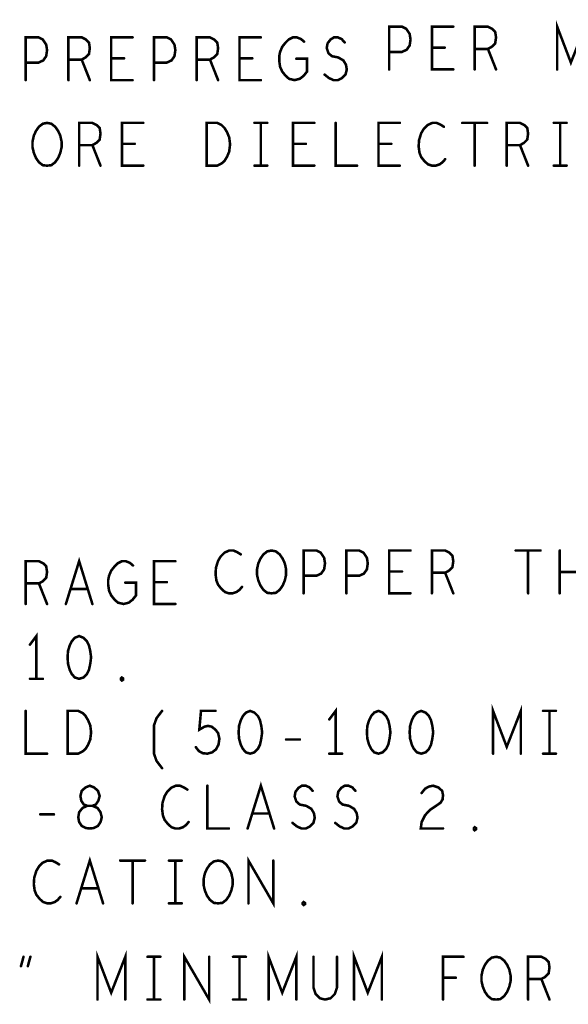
# Model space of a CAD drawing. Extents: x 28 to 61, y 24.9 to 46.
# Tile 89 of 96: x 53.1 to 54.4, y 41 to 43.3. Entities that reach past the tile are written whole.
import ezdxf

# ---------------------------------------------------------------- set-up
doc = ezdxf.new("R2010")
doc.units = 0
doc.layers.add('1', color=2, linetype='CONTINUOUS')

msp = doc.modelspace()

# ---------------------------------------------------------------- linework, layer by layer
at = {"layer": '1', "const_width": 0.006}
for points in [[(54.335, 43.17), (54.335, 43.27), (54.367, 43.186), (54.4, 43.27), (54.4, 43.17)], [(53.942, 43.17), (53.942, 43.27), (53.972, 43.27), (53.982, 43.265), (53.99, 43.253), (53.992, 43.24), (53.99, 43.226), (53.983, 43.216), (53.972, 43.211), (53.942, 43.211)], [(54.092, 43.17), (54.042, 43.17), (54.042, 43.27), (54.092, 43.27)], [(54.142, 43.17), (54.142, 43.27), (54.173, 43.27), (54.183, 43.265), (54.19, 43.258), (54.192, 43.245), (54.19, 43.231), (54.182, 43.223), (54.173, 43.218), (54.142, 43.218)], [(53.092, 43.145), (53.092, 43.245), (53.122, 43.245), (53.132, 43.24), (53.14, 43.228), (53.142, 43.215), (53.14, 43.201), (53.133, 43.191), (53.122, 43.186), (53.092, 43.186)], [(53.192, 43.145), (53.192, 43.245), (53.223, 43.245), (53.233, 43.24), (53.24, 43.233), (53.242, 43.22), (53.24, 43.206), (53.232, 43.198), (53.223, 43.193), (53.192, 43.193)], [(53.342, 43.145), (53.292, 43.145), (53.292, 43.245), (53.342, 43.245)], [(53.392, 43.145), (53.392, 43.245), (53.422, 43.245), (53.432, 43.24), (53.44, 43.228), (53.442, 43.215), (53.44, 43.201), (53.433, 43.191), (53.422, 43.186), (53.392, 43.186)], [(53.492, 43.145), (53.492, 43.245), (53.523, 43.245), (53.533, 43.24), (53.54, 43.233), (53.542, 43.22), (53.54, 43.206), (53.532, 43.198), (53.523, 43.193), (53.492, 43.193)], [(53.642, 43.145), (53.592, 43.145), (53.592, 43.245), (53.642, 43.245)], [(53.725, 43.195), (53.75, 43.195), (53.75, 43.165), (53.742, 43.155), (53.733, 43.148), (53.721, 43.145), (53.708, 43.148), (53.7, 43.155), (53.692, 43.165), (53.687, 43.176), (53.685, 43.19), (53.685, 43.201), (53.687, 43.211), (53.692, 43.223), (53.7, 43.233), (53.707, 43.24), (53.717, 43.245), (53.726, 43.245), (53.736, 43.241), (53.743, 43.235)], [(53.791, 43.158), (53.801, 43.15), (53.812, 43.145), (53.822, 43.145), (53.832, 43.15), (53.84, 43.158), (53.843, 43.17), (53.841, 43.181), (53.835, 43.191), (53.823, 43.198), (53.808, 43.201), (53.8, 43.208), (53.796, 43.22), (53.798, 43.231), (53.805, 43.24), (53.813, 43.245), (53.822, 43.245), (53.831, 43.241), (53.838, 43.233)], [(54.072, 43.221), (54.042, 43.221)], [(54.173, 43.218), (54.192, 43.17)], [(53.223, 43.193), (53.242, 43.145)], [(53.322, 43.196), (53.292, 43.196)], [(53.523, 43.193), (53.542, 43.145)], [(53.622, 43.196), (53.592, 43.196)], [(53.142, 42.945), (53.132, 42.946), (53.123, 42.953), (53.116, 42.963), (53.111, 42.975), (53.108, 42.988), (53.108, 43.001), (53.111, 43.015), (53.116, 43.026), (53.123, 43.036), (53.132, 43.043), (53.142, 43.045), (53.152, 43.043), (53.161, 43.036), (53.168, 43.026), (53.173, 43.015), (53.176, 43.001), (53.176, 42.988), (53.173, 42.975), (53.168, 42.963), (53.161, 42.953), (53.152, 42.946), (53.142, 42.945)], [(53.217, 42.945), (53.217, 43.045), (53.248, 43.045), (53.258, 43.04), (53.265, 43.033), (53.267, 43.02), (53.265, 43.006), (53.257, 42.998), (53.248, 42.993), (53.217, 42.993)], [(53.367, 42.945), (53.317, 42.945), (53.317, 43.045), (53.367, 43.045)], [(53.515, 42.945), (53.515, 43.045), (53.54, 43.045), (53.55, 43.04), (53.557, 43.033), (53.563, 43.023), (53.568, 43.011), (53.57, 42.995), (53.568, 42.978), (53.563, 42.966), (53.557, 42.956), (53.55, 42.95), (53.54, 42.945), (53.515, 42.945)], [(53.627, 43.045), (53.657, 43.045)], [(53.642, 43.045), (53.642, 42.945)], [(53.767, 42.945), (53.717, 42.945), (53.717, 43.045), (53.767, 43.045)], [(53.817, 43.045), (53.817, 42.945), (53.867, 42.945)], [(53.967, 42.945), (53.917, 42.945), (53.917, 43.045), (53.967, 43.045)], [(54.07, 43.036), (54.062, 43.041), (54.053, 43.045), (54.043, 43.045), (54.032, 43.04), (54.023, 43.031), (54.017, 43.021), (54.012, 43.005), (54.011, 42.99), (54.013, 42.975), (54.017, 42.965), (54.025, 42.955), (54.033, 42.948), (54.042, 42.945), (54.051, 42.945), (54.06, 42.948), (54.067, 42.953), (54.073, 42.96)], [(54.113, 43.045), (54.171, 43.045)], [(54.142, 43.045), (54.142, 42.945)], [(54.217, 42.945), (54.217, 43.045), (54.248, 43.045), (54.258, 43.04), (54.265, 43.033), (54.267, 43.02), (54.265, 43.006), (54.257, 42.998), (54.248, 42.993), (54.217, 42.993)], [(54.327, 43.045), (54.357, 43.045)], [(54.342, 43.045), (54.342, 42.945)], [(53.248, 42.993), (53.267, 42.945)], [(53.347, 42.996), (53.317, 42.996)], [(53.747, 42.996), (53.717, 42.996)], [(53.947, 42.996), (53.917, 42.996)], [(54.248, 42.993), (54.267, 42.945)], [(53.627, 42.945), (53.657, 42.945)], [(54.327, 42.945), (54.357, 42.945)], [(53.595, 42.036), (53.587, 42.041), (53.578, 42.045), (53.568, 42.045), (53.557, 42.04), (53.548, 42.031), (53.542, 42.021), (53.537, 42.005), (53.536, 41.99), (53.538, 41.975), (53.542, 41.965), (53.55, 41.955), (53.558, 41.948), (53.567, 41.945), (53.576, 41.945), (53.585, 41.948), (53.592, 41.953), (53.598, 41.96)], [(53.667, 41.945), (53.657, 41.946), (53.648, 41.953), (53.641, 41.963), (53.636, 41.975), (53.633, 41.988), (53.633, 42.001), (53.636, 42.015), (53.641, 42.026), (53.648, 42.036), (53.657, 42.043), (53.667, 42.045), (53.677, 42.043), (53.686, 42.036), (53.693, 42.026), (53.698, 42.015), (53.701, 42.001), (53.701, 41.988), (53.698, 41.975), (53.693, 41.963), (53.686, 41.953), (53.677, 41.946), (53.667, 41.945)], [(53.742, 41.945), (53.742, 42.045), (53.772, 42.045), (53.782, 42.04), (53.79, 42.028), (53.792, 42.015), (53.79, 42.001), (53.783, 41.991), (53.772, 41.986), (53.742, 41.986)], [(53.842, 41.945), (53.842, 42.045), (53.872, 42.045), (53.882, 42.04), (53.89, 42.028), (53.892, 42.015), (53.89, 42.001), (53.883, 41.991), (53.872, 41.986), (53.842, 41.986)], [(53.992, 41.945), (53.942, 41.945), (53.942, 42.045), (53.992, 42.045)], [(54.042, 41.945), (54.042, 42.045), (54.073, 42.045), (54.083, 42.04), (54.09, 42.033), (54.092, 42.02), (54.09, 42.006), (54.082, 41.998), (54.073, 41.993), (54.042, 41.993)], [(54.238, 42.045), (54.296, 42.045)], [(54.267, 42.045), (54.267, 41.945)], [(54.341, 41.945), (54.341, 42.045)], [(53.092, 41.92), (53.092, 42.02), (53.123, 42.02), (53.133, 42.015), (53.14, 42.008), (53.142, 41.995), (53.14, 41.981), (53.132, 41.973), (53.123, 41.968), (53.092, 41.968)], [(53.186, 41.92), (53.217, 42.02), (53.248, 41.92)], [(53.325, 41.97), (53.35, 41.97), (53.35, 41.94), (53.342, 41.93), (53.333, 41.923), (53.321, 41.92), (53.308, 41.923), (53.3, 41.93), (53.292, 41.94), (53.287, 41.951), (53.285, 41.965), (53.285, 41.976), (53.287, 41.986), (53.292, 41.998), (53.3, 42.008), (53.307, 42.015), (53.317, 42.02), (53.326, 42.02), (53.336, 42.016), (53.343, 42.01)], [(53.442, 41.92), (53.392, 41.92), (53.392, 42.02), (53.442, 42.02)], [(53.972, 41.996), (53.942, 41.996)], [(54.393, 41.995), (54.341, 41.995)], [(53.422, 41.971), (53.392, 41.971)], [(54.073, 41.993), (54.092, 41.945)], [(53.123, 41.968), (53.142, 41.92)], [(53.237, 41.955), (53.197, 41.955)], [(53.117, 41.745), (53.117, 41.845), (53.102, 41.825)], [(53.217, 41.845), (53.207, 41.841), (53.2, 41.833), (53.195, 41.823), (53.191, 41.81), (53.19, 41.795), (53.191, 41.78), (53.195, 41.766), (53.2, 41.756), (53.207, 41.748), (53.217, 41.745), (53.227, 41.748), (53.235, 41.756), (53.24, 41.766), (53.243, 41.78), (53.245, 41.795), (53.243, 41.81), (53.24, 41.823), (53.235, 41.833), (53.227, 41.841), (53.217, 41.845)], [(53.102, 41.745), (53.132, 41.745)], [(53.317, 41.741), (53.315, 41.743), (53.315, 41.746), (53.317, 41.748), (53.32, 41.746), (53.32, 41.743), (53.317, 41.741)], [(53.817, 41.57), (53.817, 41.67), (53.802, 41.65)], [(54.185, 41.57), (54.185, 41.67), (54.217, 41.586), (54.25, 41.67), (54.25, 41.57)], [(53.092, 41.67), (53.092, 41.57), (53.142, 41.57)], [(53.19, 41.57), (53.19, 41.67), (53.215, 41.67), (53.225, 41.665), (53.232, 41.658), (53.238, 41.648), (53.243, 41.636), (53.245, 41.62), (53.243, 41.603), (53.238, 41.591), (53.232, 41.581), (53.225, 41.575), (53.215, 41.57), (53.19, 41.57)], [(53.411, 41.536), (53.398, 41.553), (53.392, 41.57), (53.392, 41.636), (53.398, 41.653), (53.411, 41.67)], [(53.49, 41.585), (53.497, 41.576), (53.506, 41.571), (53.517, 41.57), (53.528, 41.573), (53.537, 41.58), (53.543, 41.591), (53.545, 41.605), (53.542, 41.618), (53.536, 41.626), (53.527, 41.633), (53.518, 41.635), (53.51, 41.633), (53.498, 41.626), (53.502, 41.67), (53.536, 41.67)], [(53.617, 41.67), (53.607, 41.666), (53.6, 41.658), (53.595, 41.648), (53.591, 41.635), (53.59, 41.62), (53.591, 41.605), (53.595, 41.591), (53.6, 41.581), (53.607, 41.573), (53.617, 41.57), (53.627, 41.573), (53.635, 41.581), (53.64, 41.591), (53.643, 41.605), (53.645, 41.62), (53.643, 41.635), (53.64, 41.648), (53.635, 41.658), (53.627, 41.666), (53.617, 41.67)], [(53.917, 41.67), (53.907, 41.666), (53.9, 41.658), (53.895, 41.648), (53.891, 41.635), (53.89, 41.62), (53.891, 41.605), (53.895, 41.591), (53.9, 41.581), (53.907, 41.573), (53.917, 41.57), (53.927, 41.573), (53.935, 41.581), (53.94, 41.591), (53.943, 41.605), (53.945, 41.62), (53.943, 41.635), (53.94, 41.648), (53.935, 41.658), (53.927, 41.666), (53.917, 41.67)], [(54.017, 41.67), (54.007, 41.666), (54, 41.658), (53.995, 41.648), (53.991, 41.635), (53.99, 41.62), (53.991, 41.605), (53.995, 41.591), (54, 41.581), (54.007, 41.573), (54.017, 41.57), (54.027, 41.573), (54.035, 41.581), (54.04, 41.591), (54.043, 41.605), (54.045, 41.62), (54.043, 41.635), (54.04, 41.648), (54.035, 41.658), (54.027, 41.666), (54.017, 41.67)], [(54.302, 41.67), (54.332, 41.67)], [(54.317, 41.67), (54.317, 41.57)], [(53.701, 41.603), (53.733, 41.603)], [(53.802, 41.57), (53.832, 41.57)], [(54.302, 41.57), (54.332, 41.57)], [(53.242, 41.395), (53.251, 41.396), (53.261, 41.401), (53.267, 41.41), (53.27, 41.421), (53.267, 41.433), (53.26, 41.443), (53.248, 41.448), (53.236, 41.448), (53.228, 41.451), (53.222, 41.46), (53.22, 41.471), (53.223, 41.483), (53.232, 41.491), (53.242, 41.495), (53.252, 41.491), (53.261, 41.483), (53.265, 41.471), (53.262, 41.46), (53.256, 41.451), (53.248, 41.448), (53.236, 41.448), (53.225, 41.443), (53.217, 41.433), (53.215, 41.421), (53.217, 41.41), (53.223, 41.401), (53.233, 41.396), (53.242, 41.395)], [(53.47, 41.486), (53.462, 41.491), (53.453, 41.495), (53.443, 41.495), (53.432, 41.49), (53.423, 41.481), (53.417, 41.471), (53.412, 41.455), (53.411, 41.44), (53.413, 41.425), (53.417, 41.415), (53.425, 41.405), (53.433, 41.398), (53.442, 41.395), (53.451, 41.395), (53.46, 41.398), (53.467, 41.403), (53.473, 41.41)], [(53.517, 41.495), (53.517, 41.395), (53.567, 41.395)], [(53.611, 41.395), (53.642, 41.495), (53.673, 41.395)], [(53.716, 41.408), (53.726, 41.4), (53.737, 41.395), (53.747, 41.395), (53.757, 41.4), (53.765, 41.408), (53.768, 41.42), (53.766, 41.431), (53.76, 41.441), (53.748, 41.448), (53.733, 41.451), (53.725, 41.458), (53.721, 41.47), (53.723, 41.481), (53.73, 41.49), (53.738, 41.495), (53.747, 41.495), (53.756, 41.491), (53.763, 41.483)], [(53.816, 41.408), (53.826, 41.4), (53.837, 41.395), (53.847, 41.395), (53.857, 41.4), (53.865, 41.408), (53.868, 41.42), (53.866, 41.431), (53.86, 41.441), (53.848, 41.448), (53.833, 41.451), (53.825, 41.458), (53.821, 41.47), (53.823, 41.481), (53.83, 41.49), (53.838, 41.495), (53.847, 41.495), (53.856, 41.491), (53.863, 41.483)], [(54.018, 41.478), (54.026, 41.488), (54.035, 41.493), (54.045, 41.495), (54.057, 41.491), (54.066, 41.483), (54.068, 41.473), (54.067, 41.463), (54.062, 41.455), (54.037, 41.438), (54.026, 41.426), (54.018, 41.41), (54.016, 41.395), (54.068, 41.395)], [(53.126, 41.428), (53.158, 41.428)], [(53.662, 41.43), (53.622, 41.43)], [(54.142, 41.391), (54.14, 41.393), (54.14, 41.396), (54.142, 41.398), (54.145, 41.396), (54.145, 41.393), (54.142, 41.391)], [(53.211, 41.22), (53.242, 41.32), (53.273, 41.22)], [(53.613, 41.22), (53.613, 41.32), (53.671, 41.22), (53.671, 41.32)], [(53.17, 41.311), (53.162, 41.316), (53.153, 41.32), (53.143, 41.32), (53.132, 41.315), (53.123, 41.306), (53.117, 41.296), (53.112, 41.28), (53.111, 41.265), (53.113, 41.25), (53.117, 41.24), (53.125, 41.23), (53.133, 41.223), (53.142, 41.22), (53.151, 41.22), (53.16, 41.223), (53.167, 41.228), (53.173, 41.235)], [(53.313, 41.32), (53.371, 41.32)], [(53.342, 41.32), (53.342, 41.22)], [(53.427, 41.32), (53.457, 41.32)], [(53.442, 41.32), (53.442, 41.22)], [(53.542, 41.22), (53.532, 41.221), (53.523, 41.228), (53.516, 41.238), (53.511, 41.25), (53.508, 41.263), (53.508, 41.276), (53.511, 41.29), (53.516, 41.301), (53.523, 41.311), (53.532, 41.318), (53.542, 41.32), (53.552, 41.318), (53.561, 41.311), (53.568, 41.301), (53.573, 41.29), (53.576, 41.276), (53.576, 41.263), (53.573, 41.25), (53.568, 41.238), (53.561, 41.228), (53.552, 41.221), (53.542, 41.22)], [(53.262, 41.255), (53.222, 41.255)], [(53.427, 41.22), (53.457, 41.22)], [(53.742, 41.216), (53.74, 41.218), (53.74, 41.221), (53.742, 41.223), (53.745, 41.221), (53.745, 41.218), (53.742, 41.216)], [(53.26, 40.995), (53.26, 41.095), (53.292, 41.011), (53.325, 41.095), (53.325, 40.995)], [(53.463, 40.995), (53.463, 41.095), (53.521, 40.995), (53.521, 41.095)], [(53.66, 40.995), (53.66, 41.095), (53.692, 41.011), (53.725, 41.095), (53.725, 40.995)], [(53.86, 40.995), (53.86, 41.095), (53.892, 41.011), (53.925, 41.095), (53.925, 40.995)], [(53.081, 41.073), (53.087, 41.095)], [(53.103, 41.095), (53.097, 41.073)], [(53.377, 41.095), (53.407, 41.095)], [(53.392, 41.095), (53.392, 40.995)], [(53.577, 41.095), (53.607, 41.095)], [(53.592, 41.095), (53.592, 40.995)], [(53.765, 41.095), (53.765, 41.023), (53.77, 41.008), (53.78, 40.998), (53.792, 40.995), (53.805, 40.998), (53.815, 41.008), (53.82, 41.023), (53.82, 41.095)], [(54.068, 40.995), (54.068, 41.095), (54.116, 41.095)], [(54.192, 40.995), (54.182, 40.996), (54.173, 41.003), (54.166, 41.013), (54.161, 41.025), (54.158, 41.038), (54.158, 41.051), (54.161, 41.065), (54.166, 41.076), (54.173, 41.086), (54.182, 41.093), (54.192, 41.095), (54.202, 41.093), (54.211, 41.086), (54.218, 41.076), (54.223, 41.065), (54.226, 41.051), (54.226, 41.038), (54.223, 41.025), (54.218, 41.013), (54.211, 41.003), (54.202, 40.996), (54.192, 40.995)], [(54.267, 40.995), (54.267, 41.095), (54.298, 41.095), (54.308, 41.09), (54.315, 41.083), (54.317, 41.07), (54.315, 41.056), (54.307, 41.048), (54.298, 41.043), (54.267, 41.043)], [(54.098, 41.046), (54.068, 41.046)], [(54.298, 41.043), (54.317, 40.995)], [(53.377, 40.995), (53.407, 40.995)], [(53.577, 40.995), (53.607, 40.995)]]:
    msp.add_lwpolyline(points, dxfattribs=at)
at = {"layer": '1', "const_width": 0.003}
for points in [[(54.0935, 43.27, 1), (54.0905, 43.27, 1)], [(53.3435, 43.245, 1), (53.3405, 43.245, 1)], [(53.6435, 43.245, 1), (53.6405, 43.245, 1)], [(53.7445, 43.235, 1), (53.7415, 43.235, 1)], [(53.8395, 43.233, 1), (53.8365, 43.233, 1)], [(54.0435, 43.221, 1), (54.0405, 43.221, 1)], [(54.0735, 43.221, 1), (54.0705, 43.221, 1)], [(54.1435, 43.218, 1), (54.1405, 43.218, 1)], [(54.1745, 43.218, 1), (54.1715, 43.218, 1)], [(53.1935, 43.193, 1), (53.1905, 43.193, 1)], [(53.2245, 43.193, 1), (53.2215, 43.193, 1)], [(53.2935, 43.196, 1), (53.2905, 43.196, 1)], [(53.3235, 43.196, 1), (53.3205, 43.196, 1)], [(53.4935, 43.193, 1), (53.4905, 43.193, 1)], [(53.5245, 43.193, 1), (53.5215, 43.193, 1)], [(53.5935, 43.196, 1), (53.5905, 43.196, 1)], [(53.6235, 43.196, 1), (53.6205, 43.196, 1)], [(53.7265, 43.195, 1), (53.7235, 43.195, 1)], [(53.9435, 43.211, 1), (53.9405, 43.211, 1)], [(53.0935, 43.186, 1), (53.0905, 43.186, 1)], [(53.3935, 43.186, 1), (53.3905, 43.186, 1)], [(53.9435, 43.17, 1), (53.9405, 43.17, 1)], [(54.0935, 43.17, 1), (54.0905, 43.17, 1)], [(54.1435, 43.17, 1), (54.1405, 43.17, 1)], [(54.1935, 43.17, 1), (54.1905, 43.17, 1)], [(54.3365, 43.17, 1), (54.3335, 43.17, 1)], [(53.0935, 43.145, 1), (53.0905, 43.145, 1)], [(53.1935, 43.145, 1), (53.1905, 43.145, 1)], [(53.2435, 43.145, 1), (53.2405, 43.145, 1)], [(53.3435, 43.145, 1), (53.3405, 43.145, 1)], [(53.3935, 43.145, 1), (53.3905, 43.145, 1)], [(53.4935, 43.145, 1), (53.4905, 43.145, 1)], [(53.5435, 43.145, 1), (53.5405, 43.145, 1)], [(53.6435, 43.145, 1), (53.6405, 43.145, 1)], [(53.7925, 43.158, 1), (53.7895, 43.158, 1)], [(53.3685, 43.045, 1), (53.3655, 43.045, 1)], [(53.6285, 43.045, 1), (53.6255, 43.045, 1)], [(53.6435, 43.045, 1), (53.6405, 43.045, 1)], [(53.6585, 43.045, 1), (53.6555, 43.045, 1)], [(53.7685, 43.045, 1), (53.7655, 43.045, 1)], [(53.8185, 43.045, 1), (53.8155, 43.045, 1)], [(53.9685, 43.045, 1), (53.9655, 43.045, 1)], [(54.0715, 43.036, 1), (54.0685, 43.036, 1)], [(54.1145, 43.045, 1), (54.1115, 43.045, 1)], [(54.1435, 43.045, 1), (54.1405, 43.045, 1)], [(54.1725, 43.045, 1), (54.1695, 43.045, 1)], [(54.3285, 43.045, 1), (54.3255, 43.045, 1)], [(54.3435, 43.045, 1), (54.3405, 43.045, 1)], [(54.3585, 43.045, 1), (54.3555, 43.045, 1)], [(53.2185, 42.993, 1), (53.2155, 42.993, 1)], [(53.2495, 42.993, 1), (53.2465, 42.993, 1)], [(53.3185, 42.996, 1), (53.3155, 42.996, 1)], [(53.3485, 42.996, 1), (53.3455, 42.996, 1)], [(53.7185, 42.996, 1), (53.7155, 42.996, 1)], [(53.7485, 42.996, 1), (53.7455, 42.996, 1)], [(53.9185, 42.996, 1), (53.9155, 42.996, 1)], [(53.9485, 42.996, 1), (53.9455, 42.996, 1)], [(54.2185, 42.993, 1), (54.2155, 42.993, 1)], [(54.2495, 42.993, 1), (54.2465, 42.993, 1)], [(53.1435, 42.945, 1), (53.1405, 42.945, 1)], [(53.1435, 42.945, 1), (53.1405, 42.945, 1)], [(53.2185, 42.945, 1), (53.2155, 42.945, 1)], [(53.2685, 42.945, 1), (53.2655, 42.945, 1)], [(53.3685, 42.945, 1), (53.3655, 42.945, 1)], [(53.5165, 42.945, 1), (53.5135, 42.945, 1)], [(53.5165, 42.945, 1), (53.5135, 42.945, 1)], [(53.6285, 42.945, 1), (53.6255, 42.945, 1)], [(53.6435, 42.945, 1), (53.6405, 42.945, 1)], [(53.6585, 42.945, 1), (53.6555, 42.945, 1)], [(53.7685, 42.945, 1), (53.7655, 42.945, 1)], [(53.8685, 42.945, 1), (53.8655, 42.945, 1)], [(53.9685, 42.945, 1), (53.9655, 42.945, 1)], [(54.0745, 42.96, 1), (54.0715, 42.96, 1)], [(54.1435, 42.945, 1), (54.1405, 42.945, 1)], [(54.2185, 42.945, 1), (54.2155, 42.945, 1)], [(54.2685, 42.945, 1), (54.2655, 42.945, 1)], [(54.3285, 42.945, 1), (54.3255, 42.945, 1)], [(54.3435, 42.945, 1), (54.3405, 42.945, 1)], [(54.3585, 42.945, 1), (54.3555, 42.945, 1)], [(53.9935, 42.045, 1), (53.9905, 42.045, 1)], [(54.2395, 42.045, 1), (54.2365, 42.045, 1)], [(54.2685, 42.045, 1), (54.2655, 42.045, 1)], [(54.2975, 42.045, 1), (54.2945, 42.045, 1)], [(54.3425, 42.045, 1), (54.3395, 42.045, 1)], [(53.4435, 42.02, 1), (53.4405, 42.02, 1)], [(53.5965, 42.036, 1), (53.5935, 42.036, 1)], [(53.3445, 42.01, 1), (53.3415, 42.01, 1)], [(53.9435, 41.996, 1), (53.9405, 41.996, 1)], [(53.9735, 41.996, 1), (53.9705, 41.996, 1)], [(54.3425, 41.995, 1), (54.3395, 41.995, 1)], [(53.3935, 41.971, 1), (53.3905, 41.971, 1)], [(53.4235, 41.971, 1), (53.4205, 41.971, 1)], [(53.7435, 41.986, 1), (53.7405, 41.986, 1)], [(53.8435, 41.986, 1), (53.8405, 41.986, 1)], [(54.0435, 41.993, 1), (54.0405, 41.993, 1)], [(54.0745, 41.993, 1), (54.0715, 41.993, 1)], [(53.0935, 41.968, 1), (53.0905, 41.968, 1)], [(53.1245, 41.968, 1), (53.1215, 41.968, 1)], [(53.1985, 41.955, 1), (53.1955, 41.955, 1)], [(53.2385, 41.955, 1), (53.2355, 41.955, 1)], [(53.3265, 41.97, 1), (53.3235, 41.97, 1)], [(53.5995, 41.96, 1), (53.5965, 41.96, 1)], [(53.6685, 41.945, 1), (53.6655, 41.945, 1)], [(53.6685, 41.945, 1), (53.6655, 41.945, 1)], [(53.7435, 41.945, 1), (53.7405, 41.945, 1)], [(53.8435, 41.945, 1), (53.8405, 41.945, 1)], [(53.9935, 41.945, 1), (53.9905, 41.945, 1)], [(54.0435, 41.945, 1), (54.0405, 41.945, 1)], [(54.0935, 41.945, 1), (54.0905, 41.945, 1)], [(54.2685, 41.945, 1), (54.2655, 41.945, 1)], [(54.3425, 41.945, 1), (54.3395, 41.945, 1)], [(53.0935, 41.92, 1), (53.0905, 41.92, 1)], [(53.1435, 41.92, 1), (53.1405, 41.92, 1)], [(53.1875, 41.92, 1), (53.1845, 41.92, 1)], [(53.2495, 41.92, 1), (53.2465, 41.92, 1)], [(53.4435, 41.92, 1), (53.4405, 41.92, 1)], [(53.2185, 41.845, 1), (53.2155, 41.845, 1)], [(53.2185, 41.845, 1), (53.2155, 41.845, 1)], [(53.1035, 41.825, 1), (53.1005, 41.825, 1)], [(53.1035, 41.745, 1), (53.1005, 41.745, 1)], [(53.1185, 41.745, 1), (53.1155, 41.745, 1)], [(53.1335, 41.745, 1), (53.1305, 41.745, 1)], [(53.3185, 41.741, 1), (53.3155, 41.741, 1)], [(53.3185, 41.741, 1), (53.3155, 41.741, 1)], [(53.0935, 41.67, 1), (53.0905, 41.67, 1)], [(53.4125, 41.67, 1), (53.4095, 41.67, 1)], [(53.5375, 41.67, 1), (53.5345, 41.67, 1)], [(53.6185, 41.67, 1), (53.6155, 41.67, 1)], [(53.6185, 41.67, 1), (53.6155, 41.67, 1)], [(53.8035, 41.65, 1), (53.8005, 41.65, 1)], [(53.9185, 41.67, 1), (53.9155, 41.67, 1)], [(53.9185, 41.67, 1), (53.9155, 41.67, 1)], [(54.0185, 41.67, 1), (54.0155, 41.67, 1)], [(54.0185, 41.67, 1), (54.0155, 41.67, 1)], [(54.3035, 41.67, 1), (54.3005, 41.67, 1)], [(54.3185, 41.67, 1), (54.3155, 41.67, 1)], [(54.3335, 41.67, 1), (54.3305, 41.67, 1)], [(53.7025, 41.603, 1), (53.6995, 41.603, 1)], [(53.7345, 41.603, 1), (53.7315, 41.603, 1)], [(53.4915, 41.585, 1), (53.4885, 41.585, 1)], [(53.1435, 41.57, 1), (53.1405, 41.57, 1)], [(53.1915, 41.57, 1), (53.1885, 41.57, 1)], [(53.1915, 41.57, 1), (53.1885, 41.57, 1)], [(53.8035, 41.57, 1), (53.8005, 41.57, 1)], [(53.8185, 41.57, 1), (53.8155, 41.57, 1)], [(53.8335, 41.57, 1), (53.8305, 41.57, 1)], [(54.1865, 41.57, 1), (54.1835, 41.57, 1)], [(54.2515, 41.57, 1), (54.2485, 41.57, 1)], [(54.3035, 41.57, 1), (54.3005, 41.57, 1)], [(54.3185, 41.57, 1), (54.3155, 41.57, 1)], [(54.3335, 41.57, 1), (54.3305, 41.57, 1)], [(53.4125, 41.536, 1), (53.4095, 41.536, 1)], [(53.5185, 41.495, 1), (53.5155, 41.495, 1)], [(53.4715, 41.486, 1), (53.4685, 41.486, 1)], [(53.7645, 41.483, 1), (53.7615, 41.483, 1)], [(53.8645, 41.483, 1), (53.8615, 41.483, 1)], [(54.0195, 41.478, 1), (54.0165, 41.478, 1)], [(53.1275, 41.428, 1), (53.1245, 41.428, 1)], [(53.1595, 41.428, 1), (53.1565, 41.428, 1)], [(53.6235, 41.43, 1), (53.6205, 41.43, 1)], [(53.6635, 41.43, 1), (53.6605, 41.43, 1)], [(53.4745, 41.41, 1), (53.4715, 41.41, 1)], [(53.7175, 41.408, 1), (53.7145, 41.408, 1)], [(53.8175, 41.408, 1), (53.8145, 41.408, 1)], [(53.2435, 41.395, 1), (53.2405, 41.395, 1)], [(53.2435, 41.395, 1), (53.2405, 41.395, 1)], [(53.5685, 41.395, 1), (53.5655, 41.395, 1)], [(53.6125, 41.395, 1), (53.6095, 41.395, 1)], [(53.6745, 41.395, 1), (53.6715, 41.395, 1)], [(54.0695, 41.395, 1), (54.0665, 41.395, 1)], [(54.1435, 41.391, 1), (54.1405, 41.391, 1)], [(54.1435, 41.391, 1), (54.1405, 41.391, 1)], [(53.1715, 41.311, 1), (53.1685, 41.311, 1)], [(53.3145, 41.32, 1), (53.3115, 41.32, 1)], [(53.3435, 41.32, 1), (53.3405, 41.32, 1)], [(53.3725, 41.32, 1), (53.3695, 41.32, 1)], [(53.4285, 41.32, 1), (53.4255, 41.32, 1)], [(53.4435, 41.32, 1), (53.4405, 41.32, 1)], [(53.4585, 41.32, 1), (53.4555, 41.32, 1)], [(53.6725, 41.32, 1), (53.6695, 41.32, 1)], [(53.1745, 41.235, 1), (53.1715, 41.235, 1)], [(53.2235, 41.255, 1), (53.2205, 41.255, 1)], [(53.2635, 41.255, 1), (53.2605, 41.255, 1)], [(53.2125, 41.22, 1), (53.2095, 41.22, 1)], [(53.2745, 41.22, 1), (53.2715, 41.22, 1)], [(53.3435, 41.22, 1), (53.3405, 41.22, 1)], [(53.4285, 41.22, 1), (53.4255, 41.22, 1)], [(53.4435, 41.22, 1), (53.4405, 41.22, 1)], [(53.4585, 41.22, 1), (53.4555, 41.22, 1)], [(53.5435, 41.22, 1), (53.5405, 41.22, 1)], [(53.5435, 41.22, 1), (53.5405, 41.22, 1)], [(53.6145, 41.22, 1), (53.6115, 41.22, 1)], [(53.7435, 41.216, 1), (53.7405, 41.216, 1)], [(53.7435, 41.216, 1), (53.7405, 41.216, 1)], [(53.0825, 41.073, 1), (53.0795, 41.073, 1)], [(53.0885, 41.095, 1), (53.0855, 41.095, 1)], [(53.0985, 41.073, 1), (53.0955, 41.073, 1)], [(53.1045, 41.095, 1), (53.1015, 41.095, 1)], [(53.3785, 41.095, 1), (53.3755, 41.095, 1)], [(53.3935, 41.095, 1), (53.3905, 41.095, 1)], [(53.4085, 41.095, 1), (53.4055, 41.095, 1)], [(53.5225, 41.095, 1), (53.5195, 41.095, 1)], [(53.5785, 41.095, 1), (53.5755, 41.095, 1)], [(53.5935, 41.095, 1), (53.5905, 41.095, 1)], [(53.6085, 41.095, 1), (53.6055, 41.095, 1)], [(53.7665, 41.095, 1), (53.7635, 41.095, 1)], [(53.8215, 41.095, 1), (53.8185, 41.095, 1)], [(54.1175, 41.095, 1), (54.1145, 41.095, 1)], [(54.0695, 41.046, 1), (54.0665, 41.046, 1)], [(54.0995, 41.046, 1), (54.0965, 41.046, 1)], [(54.2685, 41.043, 1), (54.2655, 41.043, 1)], [(54.2995, 41.043, 1), (54.2965, 41.043, 1)], [(53.2615, 40.995, 1), (53.2585, 40.995, 1)], [(53.3265, 40.995, 1), (53.3235, 40.995, 1)], [(53.3785, 40.995, 1), (53.3755, 40.995, 1)], [(53.3935, 40.995, 1), (53.3905, 40.995, 1)], [(53.4085, 40.995, 1), (53.4055, 40.995, 1)], [(53.4645, 40.995, 1), (53.4615, 40.995, 1)], [(53.5785, 40.995, 1), (53.5755, 40.995, 1)], [(53.5935, 40.995, 1), (53.5905, 40.995, 1)], [(53.6085, 40.995, 1), (53.6055, 40.995, 1)], [(53.6615, 40.995, 1), (53.6585, 40.995, 1)], [(53.7265, 40.995, 1), (53.7235, 40.995, 1)], [(53.8615, 40.995, 1), (53.8585, 40.995, 1)], [(53.9265, 40.995, 1), (53.9235, 40.995, 1)], [(54.0695, 40.995, 1), (54.0665, 40.995, 1)], [(54.1935, 40.995, 1), (54.1905, 40.995, 1)], [(54.1935, 40.995, 1), (54.1905, 40.995, 1)], [(54.2685, 40.995, 1), (54.2655, 40.995, 1)], [(54.3185, 40.995, 1), (54.3155, 40.995, 1)]]:
    msp.add_lwpolyline(points, format="xyb", close=True, dxfattribs=at)

doc.saveas('drawing.dxf')
